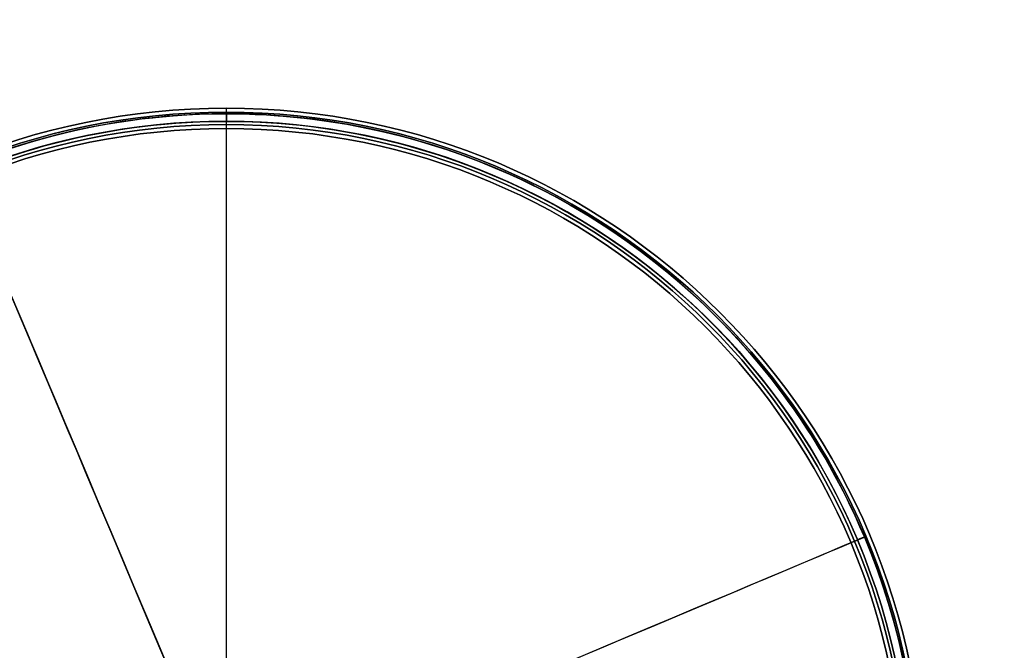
# Model space of a CAD drawing. Header units: millimetres. Extents: x -232 to 244, y -194 to 282.
# Tile 43 of 43: x -55 to 244, y 90 to 282. Entities that reach past the tile are written whole.
import ezdxf

# ---------------------------------------------------------------- set-up
doc = ezdxf.new("R2010")
doc.units = ezdxf.units.MM
for name, color, linetype, true_color in [('COTA', 252, 'Continuous', 0x696969), ('NEGRO', 7, 'Continuous', 0x171717), ('PANTALLA', 7, 'Continuous', 0xffffff)]:
    doc.layers.add(name, color=color, linetype=linetype, true_color=true_color)

# ---------------------------------------------------------------- blocks, each defined once
blk = doc.blocks.new('DOME M 29917')
at = {"layer": 'NEGRO', "extrusion": (0, 0, -1)}
for centre, radius, start, end in [((0, -42.5, 1143.35), 208.2, 67.1508, 247.1508), ((0, -42.5, 1142.35), 212.2, 270, 90), ((0, -42.5, 1143.35), 211, 270, 90), ((0, -42.5, 1137.35), 211, 270, 90), ((0, -42.5, 1145.35), 211, 270, 90), ((0, -42.5, 1139.35), 211, 270, 90), ((0, -42.5, 1141.35), 210.5, 360, 180), ((0, -42.5, 1137.35), 212.2, 90, 180), ((0, -42.5, 1142.35), 212.2, 90, 180), ((0, -42.5, 1143.35), 211, 90, 180), ((0, -42.5, 1137.35), 211, 90, 180), ((0, -42.5, 1145.35), 211, 90, 180), ((0, -42.5, 1139.35), 211, 90, 180), ((0, -42.5, 1145.35), 207.2, 270, 90), ((0, -42.5, 1139.35), 207.2, 270, 90), ((0, -42.5, 1137.35), 207.2, 90, 180), ((0, -42.5, 1143.35), 207.2, 90, 180), ((0, -42.5, 1139.35), 207.2, 90, 180), ((0, -42.5, 1145.35), 207.2, 90, 180), ((0, -42.5, 1137.35), 206, 270, 90), ((0, -42.5, 1142.35), 206, 270, 90), ((0, -42.5, 1137.35), 206, 90, 180), ((0, -42.5, 1142.35), 206, 90, 180), ((0, -42.5, 1143.35), 208.2, 247.1508, 67.1508)]:
    blk.add_arc(centre, radius, start, end, dxfattribs=at)
at = {"layer": 'NEGRO'}
for centre, radius, start, end in [((0, -42.5, -1147.35), 212.2, 90, 270), ((0, -42.5, -1137.35), 212.2, 90, 270), ((0, -42.5, -1147.35), 211, 90, 270), ((0, -42.5, -1141.35), 211, 90, 270), ((0, -42.5, -1143.35), 210.5, 292.8492, 112.8492), ((0, -42.5, -1147.35), 212.2, 0, 90), ((0, -42.5, -1147.35), 211, 0, 90), ((0, -42.5, -1141.35), 211, 0, 90), ((0, -42.5, -1141.35), 208.2, 0, 180), ((0, -42.5, -1147.35), 207.2, 90, 270), ((0, -42.5, -1143.35), 207.2, 90, 270), ((0, -42.5, -1141.35), 207.2, 90, 270), ((0, -42.5, -1137.35), 207.2, 90, 270), ((0, -42.5, -1141.35), 207.2, 0, 90), ((0, -42.5, -1147.35), 207.2, 0, 90), ((0, -42.5, -1147.35), 206, 90, 270), ((0, -42.5, -1147.35), 206, 0, 90), ((0, -42.5, -1143.35), 210.5, 112.8492, 292.8492)]:
    blk.add_arc(centre, radius, start, end, dxfattribs=at)
for points in [[(0, 169.7, -1147.35), (0, 169.7, -1137.35)], [(0, 168.5, -1147.35), (0, 169.7, -1147.35)], [(0, 168.5, -1137.35), (0, 169.7, -1137.35)], [(0, 168.5, -1147.35), (0, 168.5, -1143.35)], [(0, 168.5, -1141.35), (0, 168.5, -1137.35)], [(0, 164.7, -1141.35), (0, 168.5, -1141.35)], [(0, 164.7, -1143.35), (0, 168.5, -1143.35)], [(0, 168, -1141.35), (0, 165.7, -1141.35)], [(0, 164.7, -1141.35), (0, 164.7, -1137.35)], [(0, 164.7, -1147.35), (0, 164.7, -1143.35)], [(0, 163.5, -1137.35), (0, 164.7, -1137.35)], [(0, 163.5, -1147.35), (0, 164.7, -1147.35)], [(0, 163.5, -1147.35), (0, 163.5, -1137.35)], [(163.11, 91.36, -1143.35), (163.11, 91.36, -1147.35)], [(163.11, 91.36, -1137.35), (163.11, 91.36, -1141.35)], [(164.03, 92.12, -1137.35), (164.03, 92.12, -1147.35)], [(159.24, 88.19, -1137.35), (159.24, 88.19, -1147.35)], [(160.17, 88.95, -1137.35), (160.17, 88.95, -1141.35)], [(160.17, 88.95, -1143.35), (160.17, 88.95, -1147.35)], [(193.98, 39.24, -1143.35), (191.86, 38.35, -1143.35)]]:
    blk.add_open_spline(points, degree=1, dxfattribs=at)
at = {"layer": 'PANTALLA', "extrusion": (0.92153, 0.388308, 0)}
for radius in [210.5, 210.5, 208.2, 208.2]:
    blk.add_circle((-39.17, -1143.35, -16.5), radius, dxfattribs=at)
at = {"layer": 'PANTALLA', "extrusion": (0, 0, -1)}
for centre, radius, start, end in [((0, -42.5, 1143.35), 210.5, 337.1508, 157.1508), ((0, -42.5, 1143.35), 210.5, 337.1508, 157.1508), ((0, -42.5, 1143.35), 208.2, 337.1508, 157.1508), ((0, -42.5, 1143.35), 208.2, 337.1508, 157.1508), ((0, -42.5, 1141.35), 210.5, 270, 90), ((0, -42.5, 1141.35), 210.5, 270, 90), ((0, -42.5, 1141.35), 208.2, 270, 90), ((0, -42.5, 1141.35), 208.2, 270, 90)]:
    blk.add_arc(centre, radius, start, end, dxfattribs=at)
at = {"layer": 'PANTALLA'}
for centre, radius, start, end in [((0, -42.5, -1141.35), 210.5, 270, 90), ((0, -42.5, -1141.35), 210.5, 270, 90), ((0, -42.5, -1141.35), 208.2, 270, 90), ((0, -42.5, -1141.35), 208.2, 270, 90), ((0, -42.5, -1143.35), 210.5, 202.8492, 22.8492), ((0, -42.5, -1143.35), 210.5, 202.8492, 22.8492), ((0, -42.5, -1143.35), 208.2, 202.8492, 22.8492), ((0, -42.5, -1143.35), 208.2, 202.8492, 22.8492)]:
    blk.add_arc(centre, radius, start, end, dxfattribs=at)
at = {"layer": 'PANTALLA', "extrusion": (1, 0, 0)}
for radius in [210.5, 210.5, 208.2, 208.2]:
    blk.add_arc((-42.5, -1141.35), radius, 180, 0, dxfattribs=at)
at = {"layer": 'PANTALLA', "extrusion": (-1, 0, 0)}
for radius in [210.5, 210.5, 208.2, 208.2]:
    blk.add_arc((42.5, -1141.35), radius, 0, 180, dxfattribs=at)
at = {"layer": 'PANTALLA', "extrusion": (-0.388308, 0.92153, -2.72222e-17)}
for radius in [210.5, 210.5, 208.2, 208.2]:
    blk.add_arc((16.5, -1143.35, -39.17), radius, 0, 180, dxfattribs=at)
at = {"layer": 'PANTALLA', "extrusion": (0.388308, -0.92153, -2.72222e-17)}
for radius in [210.5, 210.5, 208.2, 208.2]:
    blk.add_arc((-16.5, -1143.35, 39.17), radius, 180, 0, dxfattribs=at)

msp = doc.modelspace()

# ---------------------------------------------------------------- block references
at = {"layer": 'COTA'}
msp.add_blockref('DOME M 29917', (7.39, 85, 1476.28), dxfattribs=at)

doc.saveas('drawing.dxf')
